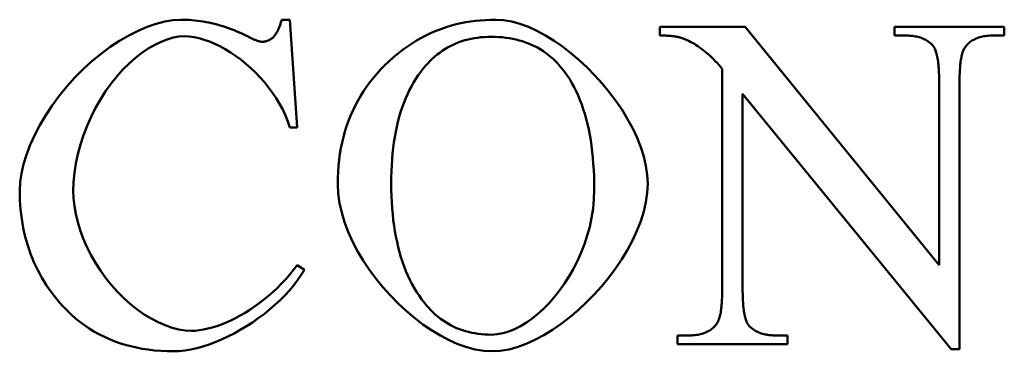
# Model space of a CAD drawing. Header units: millimetres. Extents: x 163 to 2699, y 224 to 730.
# Tile 28 of 168: x 212.89 to 217.56, y 455.94 to 457.51. Entities that reach past the tile are written whole.
import ezdxf

# ---------------------------------------------------------------- set-up
doc = ezdxf.new("R2010")
doc.units = ezdxf.units.MM
doc.layers.add('可見 (ISO)', color=7, linetype='Continuous', lineweight=50)

msp = doc.modelspace()

# ---------------------------------------------------------------- linework, layer by layer
at = {"layer": '可見 (ISO)'}
for p, q in [((214.1357, 457.5101), (214.1749, 457.5101)), ((214.1749, 457.5101), (214.2092, 457.0003)), ((215.9286, 457.4353), (215.9286, 457.4757)), ((215.9286, 457.4757), (216.333, 457.4757)), ((216.333, 457.4757), (217.2521, 456.3495)), ((217.0401, 457.4757), (217.561, 457.4757)), ((217.0401, 457.4353), (217.0401, 457.4757)), ((217.561, 457.4757), (217.561, 457.4353)), ((217.0916, 457.4353), (217.0401, 457.4353)), ((217.561, 457.4353), (217.5083, 457.4353)), ((216.224, 456.2355), (216.224, 457.2784)), ((217.2521, 456.3495), (217.2521, 457.2159)), ((217.349, 457.2159), (217.349, 455.9512)), ((216.3208, 457.1596), (216.3208, 456.2355)), ((217.3097, 455.9512), (216.3208, 457.1596)), ((214.2092, 457.0003), (214.1749, 457.0003)), ((214.2092, 456.3495), (214.2436, 456.3275)), ((216.0119, 456.0162), (216.0634, 456.0162)), ((216.0119, 455.9757), (216.0119, 456.0162)), ((216.4801, 456.0162), (216.5328, 456.0162)), ((216.5328, 456.0162), (216.5328, 455.9757)), ((216.5328, 455.9757), (216.0119, 455.9757)), ((217.349, 455.9512), (217.3097, 455.9512))]:
    msp.add_line(p, q, dxfattribs=at)
at = {"layer": '可見 (ISO)', "flags": 128}
for points in [[(212.8943, 456.7025), (212.8964, 456.7413), (212.9025, 456.7828), (212.9127, 456.8264), (212.9267, 456.8716), (212.9444, 456.9178), (212.9656, 456.9647), (212.9902, 457.0118), (213.018, 457.0587), (213.0486, 457.1049), (213.082, 457.1502), (213.1178, 457.194), (213.1558, 457.2361), (213.1956, 457.2761), (213.237, 457.3138), (213.2797, 457.3489), (213.3232, 457.3811), (213.3673, 457.4102), (213.4116, 457.4359), (213.4555, 457.458), (213.4989, 457.4765), (213.5411, 457.491), (213.5818, 457.5015), (213.6204, 457.5079), (213.6566, 457.5101)], [(213.6566, 457.5101), (213.67, 457.5099), (213.6835, 457.5095), (213.6969, 457.5088), (213.7104, 457.5078), (213.7238, 457.5066), (213.7372, 457.5051), (213.7506, 457.5033), (213.764, 457.5012), (213.7774, 457.4989), (213.7907, 457.4962), (213.8041, 457.4933), (213.8174, 457.4901), (213.8307, 457.4867), (213.844, 457.4829), (213.8573, 457.4789), (213.8706, 457.4747), (213.8839, 457.4701), (213.8971, 457.4652), (213.9104, 457.4601), (213.9236, 457.4547), (213.9368, 457.4491), (213.95, 457.4431), (213.9632, 457.4369), (213.9764, 457.4304)], [(214.0953, 457.4267), (214.0976, 457.4293), (214.0999, 457.432), (214.1021, 457.4347), (214.1042, 457.4375), (214.1063, 457.4404), (214.1084, 457.4434), (214.1104, 457.4465), (214.1123, 457.4496), (214.1142, 457.4528), (214.116, 457.4561), (214.1178, 457.4594), (214.1195, 457.4629), (214.1211, 457.4664), (214.1227, 457.47), (214.1243, 457.4736), (214.1258, 457.4774), (214.1272, 457.4812), (214.1286, 457.4851), (214.1299, 457.4891), (214.1312, 457.4931), (214.1324, 457.4972), (214.1336, 457.5014), (214.1347, 457.5057), (214.1357, 457.5101)], [(214.6455, 457.314), (214.6632, 457.33), (214.6812, 457.3453), (214.6995, 457.3599), (214.7181, 457.3739), (214.737, 457.3872), (214.7561, 457.3998), (214.7756, 457.4117), (214.7953, 457.4229), (214.8153, 457.4335), (214.8356, 457.4433), (214.8562, 457.4525), (214.8771, 457.461), (214.8983, 457.4689), (214.9198, 457.476), (214.9416, 457.4825), (214.9636, 457.4883), (214.9859, 457.4934), (215.0086, 457.4978), (215.0315, 457.5015), (215.0547, 457.5046), (215.0782, 457.507), (215.102, 457.5087), (215.1261, 457.5097), (215.1504, 457.5101)], [(215.1504, 457.5101), (215.1877, 457.5078), (215.2261, 457.5011), (215.2655, 457.4903), (215.3055, 457.4757), (215.3459, 457.4573), (215.3866, 457.4355), (215.4272, 457.4106), (215.4674, 457.3827), (215.5071, 457.3522), (215.5461, 457.3192), (215.5839, 457.2839), (215.6206, 457.2467), (215.6556, 457.2078), (215.6889, 457.1674), (215.7202, 457.1257), (215.7493, 457.083), (215.7758, 457.0396), (215.7996, 456.9956), (215.8204, 456.9514), (215.838, 456.9071), (215.8521, 456.863), (215.8624, 456.8193), (215.8688, 456.7764), (215.871, 456.7343)], [(213.6749, 457.4316), (213.6493, 457.43), (213.6221, 457.4252), (213.5936, 457.4172), (213.5642, 457.406), (213.5341, 457.3916), (213.5037, 457.374), (213.4731, 457.3534), (213.4427, 457.3298), (213.4127, 457.3033), (213.3833, 457.274), (213.3549, 457.2422), (213.3275, 457.2079), (213.3014, 457.1714), (213.2769, 457.1329), (213.254, 457.0926), (213.2329, 457.0508), (213.2139, 457.0078), (213.197, 456.9639), (213.1824, 456.9193), (213.1702, 456.8745), (213.1606, 456.8297), (213.1537, 456.7854), (213.1494, 456.7421), (213.148, 456.7)], [(214.1749, 457.0003), (214.1654, 457.0287), (214.1541, 457.0569), (214.141, 457.0846), (214.1264, 457.1118), (214.1103, 457.1384), (214.0928, 457.1643), (214.0741, 457.1895), (214.0543, 457.2139), (214.0334, 457.2374), (214.0117, 457.26), (213.9891, 457.2815), (213.9658, 457.3019), (213.942, 457.3211), (213.9177, 457.339), (213.8931, 457.3556), (213.8683, 457.3707), (213.8433, 457.3844), (213.8184, 457.3964), (213.7935, 457.4069), (213.7689, 457.4156), (213.7446, 457.4225), (213.7208, 457.4275), (213.6975, 457.4306), (213.6749, 457.4316)], [(213.9764, 457.4304), (213.9802, 457.4284), (213.984, 457.4265), (213.9876, 457.4247), (213.9912, 457.4229), (213.9946, 457.4213), (213.998, 457.4197), (214.0013, 457.4182), (214.0045, 457.4168), (214.0075, 457.4155), (214.0105, 457.4142), (214.0134, 457.4131), (214.0162, 457.412), (214.0189, 457.411), (214.0216, 457.4101), (214.0241, 457.4093), (214.0265, 457.4086), (214.0288, 457.408), (214.0311, 457.4074), (214.0332, 457.407), (214.0353, 457.4066), (214.0373, 457.4063), (214.0391, 457.4061), (214.0409, 457.4059), (214.0426, 457.4059)], [(215.1296, 457.4292), (215.113, 457.4289), (215.0966, 457.4281), (215.0806, 457.4268), (215.0648, 457.425), (215.0493, 457.4227), (215.0341, 457.4198), (215.0191, 457.4165), (215.0045, 457.4126), (214.9901, 457.4081), (214.9759, 457.4032), (214.9621, 457.3978), (214.9485, 457.3918), (214.9352, 457.3853), (214.9222, 457.3783), (214.9095, 457.3708), (214.897, 457.3627), (214.8848, 457.3542), (214.8729, 457.3451), (214.8613, 457.3355), (214.8499, 457.3253), (214.8389, 457.3147), (214.8281, 457.3035), (214.8175, 457.2919), (214.8073, 457.2797)], [(215.4654, 457.2784), (215.4551, 457.2907), (215.4445, 457.3025), (215.4336, 457.3138), (215.4223, 457.3245), (215.4108, 457.3347), (215.3989, 457.3444), (215.3867, 457.3535), (215.3741, 457.3622), (215.3613, 457.3703), (215.3481, 457.3779), (215.3346, 457.3849), (215.3208, 457.3915), (215.3066, 457.3975), (215.2921, 457.403), (215.2773, 457.408), (215.2622, 457.4124), (215.2468, 457.4163), (215.231, 457.4198), (215.2149, 457.4226), (215.1985, 457.425), (215.1817, 457.4268), (215.1647, 457.4281), (215.1473, 457.4289), (215.1296, 457.4292)], [(216.0254, 457.4255), (216.0227, 457.4263), (216.0199, 457.4271), (216.0169, 457.4278), (216.0139, 457.4285), (216.0107, 457.4292), (216.0074, 457.4298), (216.004, 457.4304), (216.0005, 457.4309), (215.9969, 457.4315), (215.9931, 457.432), (215.9893, 457.4324), (215.9853, 457.4328), (215.9812, 457.4332), (215.977, 457.4336), (215.9727, 457.4339), (215.9682, 457.4342), (215.9637, 457.4345), (215.959, 457.4347), (215.9542, 457.4349), (215.9493, 457.435), (215.9443, 457.4351), (215.9392, 457.4352), (215.934, 457.4353), (215.9286, 457.4353)], [(217.2215, 457.3887), (217.2179, 457.3925), (217.2142, 457.3962), (217.2104, 457.3996), (217.2063, 457.403), (217.2021, 457.4061), (217.1978, 457.4091), (217.1932, 457.4119), (217.1886, 457.4146), (217.1837, 457.4171), (217.1787, 457.4195), (217.1735, 457.4216), (217.1682, 457.4237), (217.1627, 457.4255), (217.157, 457.4272), (217.1512, 457.4288), (217.1452, 457.4301), (217.1391, 457.4313), (217.1328, 457.4324), (217.1263, 457.4333), (217.1197, 457.434), (217.1129, 457.4346), (217.106, 457.435), (217.0989, 457.4352), (217.0916, 457.4353)], [(217.5083, 457.4353), (217.5004, 457.4352), (217.4927, 457.4349), (217.4852, 457.4344), (217.478, 457.4337), (217.4709, 457.4328), (217.464, 457.4317), (217.4573, 457.4304), (217.4508, 457.4289), (217.4445, 457.4272), (217.4384, 457.4253), (217.4325, 457.4232), (217.4268, 457.4209), (217.4213, 457.4184), (217.4159, 457.4157), (217.4108, 457.4128), (217.4059, 457.4097), (217.4011, 457.4064), (217.3966, 457.4029), (217.3923, 457.3992), (217.3881, 457.3953), (217.3842, 457.3912), (217.3804, 457.3869), (217.3768, 457.3824), (217.3735, 457.3777)], [(214.0426, 457.4059), (214.0451, 457.4059), (214.0476, 457.406), (214.0501, 457.4062), (214.0526, 457.4065), (214.055, 457.4068), (214.0574, 457.4072), (214.0597, 457.4077), (214.0621, 457.4082), (214.0644, 457.4088), (214.0666, 457.4095), (214.0689, 457.4103), (214.0711, 457.4111), (214.0733, 457.412), (214.0754, 457.413), (214.0775, 457.414), (214.0796, 457.4151), (214.0817, 457.4163), (214.0837, 457.4176), (214.0857, 457.4189), (214.0877, 457.4204), (214.0896, 457.4218), (214.0915, 457.4234), (214.0934, 457.425), (214.0953, 457.4267)], [(216.224, 457.2784), (216.2158, 457.2879), (216.2077, 457.2972), (216.1995, 457.3061), (216.1913, 457.3147), (216.1831, 457.323), (216.1748, 457.3311), (216.1666, 457.3388), (216.1583, 457.3462), (216.15, 457.3534), (216.1418, 457.3603), (216.1335, 457.3668), (216.1251, 457.3731), (216.1168, 457.3791), (216.1085, 457.3848), (216.1002, 457.3902), (216.0919, 457.3953), (216.0835, 457.4001), (216.0752, 457.4046), (216.0669, 457.4088), (216.0586, 457.4127), (216.0503, 457.4164), (216.042, 457.4197), (216.0337, 457.4227), (216.0254, 457.4255)], [(217.2521, 457.2159), (217.2521, 457.2273), (217.2519, 457.2383), (217.2517, 457.2489), (217.2513, 457.2592), (217.2508, 457.2691), (217.2502, 457.2787), (217.2495, 457.2879), (217.2487, 457.2967), (217.2478, 457.3052), (217.2468, 457.3133), (217.2457, 457.321), (217.2445, 457.3284), (217.2431, 457.3354), (217.2417, 457.3421), (217.2402, 457.3483), (217.2385, 457.3543), (217.2368, 457.3599), (217.2349, 457.3651), (217.2329, 457.3699), (217.2309, 457.3744), (217.2287, 457.3785), (217.2264, 457.3823), (217.224, 457.3857), (217.2215, 457.3887)], [(217.3735, 457.3777), (217.3715, 457.3746), (217.3695, 457.3711), (217.3677, 457.3674), (217.366, 457.3633), (217.3643, 457.359), (217.3627, 457.3543), (217.3613, 457.3493), (217.3598, 457.3439), (217.3585, 457.3383), (217.3573, 457.3323), (217.3561, 457.3261), (217.3551, 457.3195), (217.3541, 457.3126), (217.3532, 457.3054), (217.3524, 457.2979), (217.3517, 457.29), (217.351, 457.2819), (217.3505, 457.2734), (217.35, 457.2646), (217.3496, 457.2555), (217.3493, 457.2461), (217.3491, 457.2363), (217.349, 457.2263), (217.349, 457.2159)], [(214.4016, 456.7319), (214.4021, 456.7614), (214.4033, 456.7904), (214.4055, 456.819), (214.4084, 456.8471), (214.4122, 456.8748), (214.4169, 456.902), (214.4224, 456.9287), (214.4287, 456.955), (214.4359, 456.9809), (214.444, 457.0063), (214.4529, 457.0312), (214.4626, 457.0557), (214.4732, 457.0797), (214.4846, 457.1033), (214.4969, 457.1264), (214.51, 457.1491), (214.524, 457.1713), (214.5388, 457.193), (214.5545, 457.2143), (214.571, 457.2352), (214.5884, 457.2556), (214.6066, 457.2755), (214.6256, 457.295), (214.6455, 457.314)], [(214.8073, 457.2797), (214.7949, 457.2638), (214.783, 457.2474), (214.7717, 457.2304), (214.7609, 457.2128), (214.7506, 457.1946), (214.7408, 457.1758), (214.7316, 457.1564), (214.7229, 457.1364), (214.7147, 457.1158), (214.707, 457.0946), (214.6999, 457.0729), (214.6933, 457.0505), (214.6872, 457.0275), (214.6817, 457.004), (214.6767, 456.9798), (214.6722, 456.955), (214.6683, 456.9297), (214.6648, 456.9037), (214.6619, 456.8772), (214.6595, 456.8501), (214.6577, 456.8223), (214.6564, 456.794), (214.6556, 456.7651), (214.6553, 456.7355)], [(215.6173, 456.7049), (215.6171, 456.7366), (215.6163, 456.7677), (215.615, 456.798), (215.6131, 456.8277), (215.6107, 456.8567), (215.6078, 456.8851), (215.6044, 456.9127), (215.6005, 456.9397), (215.596, 456.9659), (215.591, 456.9915), (215.5854, 457.0165), (215.5793, 457.0407), (215.5728, 457.0642), (215.5656, 457.0871), (215.558, 457.1093), (215.5498, 457.1308), (215.5411, 457.1517), (215.5319, 457.1718), (215.5221, 457.1913), (215.5118, 457.2101), (215.501, 457.2282), (215.4896, 457.2456), (215.4778, 457.2624), (215.4654, 457.2784)], [(215.1333, 455.9414), (215.094, 455.9437), (215.0537, 455.9503), (215.0128, 455.961), (214.9714, 455.9756), (214.9298, 455.9939), (214.8882, 456.0156), (214.8467, 456.0406), (214.8058, 456.0685), (214.7655, 456.0991), (214.7262, 456.1323), (214.688, 456.1677), (214.6512, 456.2052), (214.616, 456.2445), (214.5827, 456.2855), (214.5514, 456.3277), (214.5224, 456.3712), (214.496, 456.4155), (214.4724, 456.4605), (214.4517, 456.506), (214.4343, 456.5516), (214.4204, 456.5973), (214.4101, 456.6427), (214.4038, 456.6876), (214.4016, 456.7319)], [(214.6553, 456.7355), (214.6556, 456.7052), (214.6564, 456.6755), (214.6578, 456.6463), (214.6597, 456.6177), (214.6621, 456.5898), (214.6651, 456.5624), (214.6687, 456.5356), (214.6728, 456.5094), (214.6774, 456.4838), (214.6826, 456.4587), (214.6883, 456.4343), (214.6945, 456.4105), (214.7013, 456.3872), (214.7087, 456.3646), (214.7166, 456.3425), (214.725, 456.3211), (214.734, 456.3002), (214.7436, 456.2799), (214.7536, 456.2602), (214.7643, 456.2411), (214.7754, 456.2226), (214.7871, 456.2047), (214.7994, 456.1873), (214.8122, 456.1706)], [(215.871, 456.7343), (215.8688, 456.6911), (215.8623, 456.6469), (215.8519, 456.6021), (215.8376, 456.5569), (215.8199, 456.5115), (215.7988, 456.4662), (215.7747, 456.4212), (215.7478, 456.3768), (215.7184, 456.3332), (215.6866, 456.2906), (215.6527, 456.2494), (215.617, 456.2097), (215.5797, 456.1717), (215.5411, 456.1358), (215.5013, 456.1022), (215.4607, 456.071), (215.4194, 456.0426), (215.3778, 456.0172), (215.336, 455.9951), (215.2943, 455.9764), (215.2529, 455.9615), (215.2121, 455.9505), (215.1722, 455.9437), (215.1333, 455.9414)], [(213.0463, 456.2184), (213.0339, 456.2357), (213.022, 456.2532), (213.0106, 456.271), (212.9998, 456.289), (212.9895, 456.3073), (212.9798, 456.3258), (212.9705, 456.3446), (212.9618, 456.3637), (212.9537, 456.383), (212.946, 456.4025), (212.9389, 456.4223), (212.9323, 456.4423), (212.9262, 456.4626), (212.9207, 456.4832), (212.9157, 456.504), (212.9112, 456.525), (212.9072, 456.5463), (212.9038, 456.5679), (212.9009, 456.5897), (212.8985, 456.6117), (212.8967, 456.634), (212.8954, 456.6566), (212.8946, 456.6794), (212.8943, 456.7025)], [(213.148, 456.7), (213.1493, 456.6652), (213.1534, 456.6287), (213.1601, 456.5911), (213.1695, 456.5526), (213.1815, 456.5137), (213.1959, 456.4746), (213.2129, 456.4357), (213.2321, 456.3972), (213.2535, 456.3596), (213.2771, 456.323), (213.3025, 456.2877), (213.3297, 456.2539), (213.3584, 456.222), (213.3885, 456.192), (213.4197, 456.1643), (213.4518, 456.1389), (213.4845, 456.1161), (213.5176, 456.0959), (213.5508, 456.0786), (213.5838, 456.0643), (213.6162, 456.053), (213.6478, 456.0448), (213.6781, 456.0399), (213.7068, 456.0382)], [(215.1308, 456.0199), (215.1575, 456.0216), (215.1847, 456.0266), (215.2122, 456.0347), (215.24, 456.0459), (215.2679, 456.06), (215.2958, 456.0769), (215.3234, 456.0964), (215.3506, 456.1185), (215.3774, 456.1429), (215.4035, 456.1696), (215.4288, 456.1983), (215.4531, 456.2291), (215.4764, 456.2617), (215.4984, 456.2961), (215.519, 456.332), (215.538, 456.3693), (215.5554, 456.408), (215.571, 456.4479), (215.5845, 456.4889), (215.5959, 456.5308), (215.6051, 456.5734), (215.6118, 456.6168), (215.6159, 456.6606), (215.6173, 456.7049)], [(214.2436, 456.3275), (214.2285, 456.3026), (214.2116, 456.2779), (214.193, 456.2535), (214.1729, 456.2295), (214.1512, 456.2059), (214.1282, 456.1829), (214.104, 456.1604), (214.0787, 456.1386), (214.0524, 456.1175), (214.0253, 456.0973), (213.9974, 456.0779), (213.9689, 456.0595), (213.9399, 456.0422), (213.9106, 456.0259), (213.881, 456.0109), (213.8512, 455.9971), (213.8215, 455.9847), (213.7919, 455.9737), (213.7625, 455.9641), (213.7335, 455.9562), (213.7049, 455.9498), (213.677, 455.9452), (213.6498, 455.9424), (213.6235, 455.9414)], [(213.7068, 456.0382), (213.7254, 456.0389), (213.7448, 456.0408), (213.7648, 456.044), (213.7854, 456.0484), (213.8065, 456.0539), (213.828, 456.0607), (213.85, 456.0686), (213.8722, 456.0775), (213.8946, 456.0876), (213.9172, 456.0987), (213.9399, 456.1109), (213.9626, 456.124), (213.9852, 456.1381), (214.0077, 456.1532), (214.03, 456.1692), (214.052, 456.186), (214.0737, 456.2037), (214.0949, 456.2223), (214.1156, 456.2416), (214.1358, 456.2618), (214.1553, 456.2827), (214.1741, 456.3043), (214.1921, 456.3266), (214.2092, 456.3495)], [(213.6235, 455.9414), (213.5927, 455.9419), (213.5625, 455.9434), (213.533, 455.9458), (213.5039, 455.9491), (213.4755, 455.9534), (213.4477, 455.9587), (213.4204, 455.965), (213.3938, 455.9722), (213.3677, 455.9804), (213.3422, 455.9895), (213.3172, 455.9996), (213.2929, 456.0107), (213.2691, 456.0227), (213.246, 456.0357), (213.2234, 456.0496), (213.2013, 456.0645), (213.1799, 456.0804), (213.1591, 456.0972), (213.1388, 456.115), (213.1191, 456.1338), (213.1, 456.1535), (213.0815, 456.1742), (213.0636, 456.1958), (213.0463, 456.2184)], [(216.1994, 456.0738), (216.2014, 456.0769), (216.2034, 456.0803), (216.2052, 456.0841), (216.2069, 456.0881), (216.2086, 456.0925), (216.2102, 456.0972), (216.2117, 456.1022), (216.2131, 456.1075), (216.2144, 456.1132), (216.2156, 456.1191), (216.2168, 456.1254), (216.2178, 456.132), (216.2188, 456.1389), (216.2197, 456.1461), (216.2205, 456.1536), (216.2212, 456.1615), (216.2219, 456.1696), (216.2224, 456.1781), (216.2229, 456.1869), (216.2233, 456.196), (216.2236, 456.2054), (216.2238, 456.2151), (216.2239, 456.2252), (216.224, 456.2355)], [(216.3208, 456.2355), (216.3208, 456.2242), (216.321, 456.2132), (216.3212, 456.2026), (216.3216, 456.1923), (216.322, 456.1824), (216.3226, 456.1728), (216.3233, 456.1636), (216.324, 456.1548), (216.3249, 456.1463), (216.3259, 456.1382), (216.3269, 456.1305), (216.3281, 456.1231), (216.3294, 456.1161), (216.3308, 456.1094), (216.3323, 456.1031), (216.3338, 456.0972), (216.3355, 456.0916), (216.3373, 456.0864), (216.3392, 456.0816), (216.3412, 456.0771), (216.3433, 456.073), (216.3455, 456.0692), (216.3478, 456.0658), (216.3502, 456.0628)], [(214.8122, 456.1706), (214.8223, 456.1583), (214.8328, 456.1465), (214.8434, 456.1353), (214.8544, 456.1245), (214.8656, 456.1143), (214.8771, 456.1046), (214.8889, 456.0955), (214.901, 456.0869), (214.9133, 456.0787), (214.9259, 456.0712), (214.9388, 456.0641), (214.9519, 456.0575), (214.9653, 456.0515), (214.979, 456.046), (214.993, 456.0411), (215.0072, 456.0366), (215.0217, 456.0327), (215.0365, 456.0293), (215.0515, 456.0264), (215.0668, 456.024), (215.0824, 456.0222), (215.0983, 456.0209), (215.1144, 456.0201), (215.1308, 456.0199)], [(216.0634, 456.0162), (216.0714, 456.0163), (216.0792, 456.0166), (216.0867, 456.0171), (216.0941, 456.0178), (216.1013, 456.0187), (216.1082, 456.0198), (216.115, 456.0211), (216.1216, 456.0226), (216.1279, 456.0243), (216.1341, 456.0262), (216.1401, 456.0283), (216.1458, 456.0306), (216.1514, 456.0331), (216.1568, 456.0358), (216.1619, 456.0387), (216.1669, 456.0418), (216.1717, 456.0451), (216.1762, 456.0486), (216.1806, 456.0523), (216.1848, 456.0562), (216.1887, 456.0603), (216.1925, 456.0646), (216.1961, 456.0691), (216.1994, 456.0738)], [(216.3502, 456.0628), (216.3538, 456.059), (216.3576, 456.0553), (216.3616, 456.0518), (216.3657, 456.0485), (216.37, 456.0454), (216.3744, 456.0424), (216.379, 456.0395), (216.3837, 456.0369), (216.3886, 456.0344), (216.3936, 456.032), (216.3988, 456.0298), (216.4041, 456.0278), (216.4096, 456.026), (216.4152, 456.0243), (216.421, 456.0227), (216.427, 456.0214), (216.4331, 456.0201), (216.4393, 456.0191), (216.4457, 456.0182), (216.4523, 456.0175), (216.459, 456.0169), (216.4659, 456.0165), (216.4729, 456.0163), (216.4801, 456.0162)]]:
    msp.add_lwpolyline(points, dxfattribs=at)

doc.saveas('drawing.dxf')
